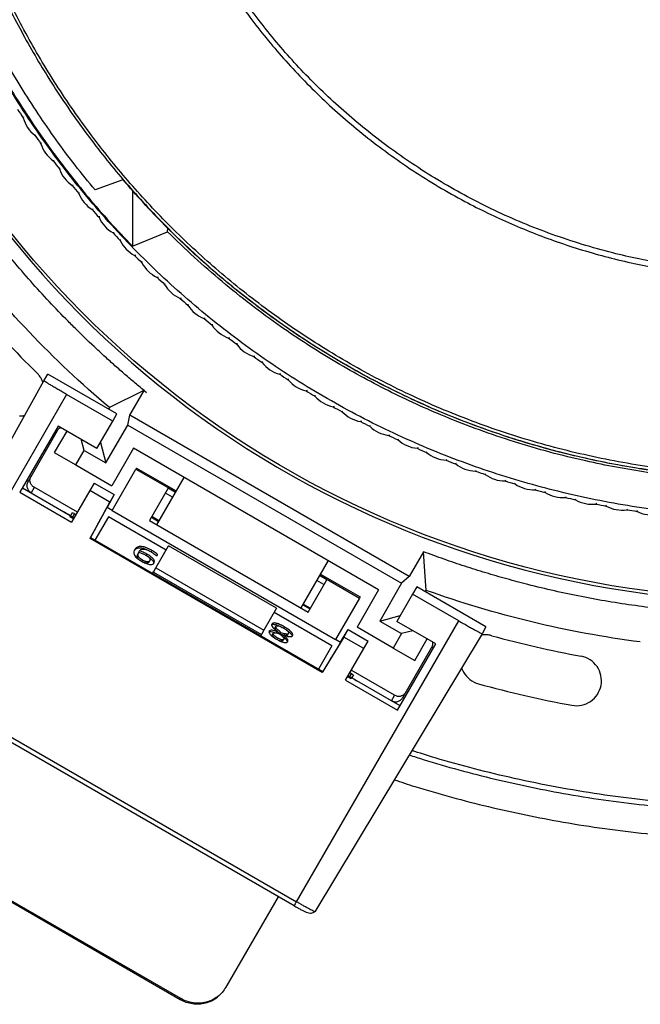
# Model space of a CAD drawing. Header units: millimetres. Extents: x 226 to 954, y 75 to 822.
# Tile 94 of 127: x 549 to 586, y 634 to 693. Entities that reach past the tile are written whole.
import ezdxf

# ---------------------------------------------------------------- set-up
doc = ezdxf.new("R2010")
doc.units = ezdxf.units.MM

msp = doc.modelspace()

# ---------------------------------------------------------------- linework, layer by layer
at = {"color": 179, "linetype": 'Continuous', "lineweight": 25}
for p, q in [((548.927, 687.077), (548.911, 687.016)), ((549.676, 685.966), (549.614, 685.974)), ((549.985, 685.525), (549.971, 685.463)), ((550.772, 684.441), (550.71, 684.447)), ((551.097, 684.011), (551.085, 683.949)), ((551.921, 682.956), (551.858, 682.959)), ((554.905, 683.298), (553.229, 682.685)), ((552.26, 682.537), (552.25, 682.475)), ((555.472, 682.657), (555.472, 679.305)), ((553.121, 681.511), (553.058, 681.512)), ((553.475, 681.104), (553.467, 681.042)), ((554.371, 680.109), (554.308, 680.108)), ((555.472, 679.305), (557.588, 680.173)), ((557.588, 680.173), (557.593, 680.392)), ((554.738, 679.715), (554.733, 679.652)), ((555.669, 678.751), (555.606, 678.748)), ((556.05, 678.371), (556.046, 678.307)), ((557.013, 677.44), (556.95, 677.435)), ((557.407, 677.073), (557.406, 677.01)), ((558.403, 676.176), (558.34, 676.169)), ((558.809, 675.823), (558.81, 675.76)), ((559.835, 674.962), (559.773, 674.952)), ((560.254, 674.623), (560.257, 674.56)), ((561.309, 673.798), (561.247, 673.786)), ((561.74, 673.474), (561.745, 673.411)), ((562.823, 672.687), (562.762, 672.673)), ((563.264, 672.378), (563.272, 672.315)), ((540.692, 654.158), (550.148, 671.218)), ((550.148, 671.218), (550.383, 671.625)), ((554.54, 669.225), (550.383, 671.625)), ((564.375, 671.629), (564.314, 671.613)), ((564.827, 671.336), (564.837, 671.273)), ((556.168, 670.635), (554.086, 669.606)), ((555.31, 669.145), (556.169, 670.634)), ((556.169, 670.634), (556.168, 670.635)), ((556.169, 670.634), (556.322, 670.511)), ((565.963, 670.626), (565.902, 670.607)), ((551.52, 670.394), (541.772, 653.509)), ((554.291, 668.794), (551.52, 670.394)), ((566.424, 670.348), (566.436, 670.286)), ((554.086, 669.606), (554.035, 669.517)), ((567.584, 669.679), (567.525, 669.658)), ((568.055, 669.417), (568.07, 669.356)), ((553.342, 667.149), (554.291, 668.794)), ((554.291, 668.794), (554.54, 669.225)), ((555.187, 668.545), (555.31, 669.145)), ((572.1, 659.452), (555.31, 669.145)), ((569.238, 668.789), (569.179, 668.766)), ((551.003, 668.499), (548.704, 664.517)), ((550.949, 668.205), (549.199, 665.174)), ((551.523, 668.199), (550.78, 666.911)), ((553.342, 667.149), (551.003, 668.499)), ((553.878, 666.277), (555.187, 668.545)), ((555.187, 668.545), (571.641, 659.045)), ((569.718, 668.544), (569.734, 668.483)), ((552.564, 667.035), (552.386, 667.7)), ((570.922, 667.957), (570.864, 667.932)), ((571.41, 667.729), (571.429, 667.669)), ((552.064, 666.169), (552.564, 667.035)), ((552.564, 667.035), (553.878, 666.277)), ((553.548, 667.507), (553.878, 666.277)), ((555.544, 667.163), (554.244, 664.911)), ((570.266, 658.663), (555.544, 667.163)), ((572.634, 667.184), (572.577, 667.158)), ((573.13, 666.974), (573.15, 666.914)), ((550.78, 666.911), (552.064, 666.169)), ((574.372, 666.472), (574.315, 666.443)), ((552.064, 666.169), (554.244, 664.911)), ((554.25, 663.422), (555.686, 665.91)), ((555.724, 665.975), (555.686, 665.91)), ((555.686, 665.91), (558.068, 664.535)), ((555.724, 665.975), (558.105, 664.6)), ((574.874, 666.279), (574.897, 666.22)), ((576.133, 665.821), (576.078, 665.79)), ((556.93, 662.565), (558.575, 665.413)), ((576.642, 665.646), (576.667, 665.588)), ((577.916, 665.232), (577.862, 665.199)), ((548.86, 664.787), (551.978, 662.987)), ((549.567, 664.812), (549.382, 664.491)), ((549.572, 664.819), (549.567, 664.812)), ((552.17, 663.319), (549.572, 664.819)), ((552.922, 664.621), (551.822, 662.717)), ((553.182, 665.073), (552.922, 664.621)), ((554.119, 663.93), (552.922, 664.621)), ((553.182, 665.073), (554.379, 664.382)), ((557.621, 664.76), (556.497, 662.815)), ((578.432, 665.074), (578.458, 665.017)), ((579.719, 664.705), (579.666, 664.671)), ((548.704, 664.517), (551.822, 662.717)), ((554.379, 664.382), (553.952, 663.595)), ((554.379, 664.382), (554.119, 663.93)), ((580.239, 664.566), (580.268, 664.509)), ((581.539, 664.242), (581.487, 664.205)), ((582.064, 664.12), (582.094, 664.065)), ((552.926, 661.733), (554.119, 663.93)), ((553.961, 663.626), (553.946, 663.598)), ((554.25, 663.422), (553.946, 663.598)), ((553.97, 663.642), (553.969, 663.64)), ((554.25, 663.422), (567.673, 655.672)), ((583.374, 663.842), (583.324, 663.804)), ((583.903, 663.739), (583.935, 663.685)), ((585.222, 663.507), (585.173, 663.467)), ((585.754, 663.422), (585.788, 663.369)), ((551.749, 663.09), (551.722, 663.044)), ((551.938, 662.919), (551.722, 663.044)), ((551.749, 663.09), (551.965, 662.965)), ((551.761, 663.111), (551.768, 663.124)), ((551.768, 663.124), (551.867, 663.294)), ((551.997, 663.226), (552.087, 663.176)), ((554.029, 663.039), (553.221, 661.64)), ((557.493, 661.039), (554.029, 663.039)), ((556.497, 662.815), (566.023, 657.315)), ((556.611, 663.011), (557.044, 662.761)), ((552.963, 661.789), (553.337, 662.478)), ((552.926, 661.733), (552.959, 661.791)), ((566.873, 653.681), (552.926, 661.733)), ((552.959, 661.791), (566.906, 653.739)), ((556.88, 659.977), (557.64, 661.294)), ((564.135, 657.544), (557.64, 661.294)), ((555.811, 660.836), (555.857, 660.916)), ((555.852, 660.917), (555.898, 660.997)), ((556.03, 660.362), (556.076, 660.441)), ((556.301, 660.718), (556.347, 660.797)), ((556.591, 660.945), (556.614, 660.984)), ((556.614, 660.984), (556.637, 661.024)), ((572.959, 660.94), (572.1, 659.452)), ((573.111, 658.622), (572.96, 660.942)), ((556.469, 660.32), (556.515, 660.4)), ((556.73, 659.718), (556.88, 659.977)), ((556.88, 659.977), (563.375, 656.227)), ((567.235, 660.413), (565.59, 657.565)), ((556.685, 659.64), (556.738, 659.732)), ((556.73, 659.718), (563.225, 655.968)), ((566.023, 657.315), (567.147, 659.26)), ((566.728, 659.535), (569.11, 658.16)), ((566.766, 659.6), (569.147, 658.225)), ((572.1, 659.452), (571.641, 659.045)), ((570.266, 658.663), (568.966, 656.411)), ((571.641, 659.045), (570.332, 656.777)), ((572.554, 658.825), (572.304, 658.394)), ((576.711, 656.425), (572.554, 658.825)), ((569.11, 658.16), (567.673, 655.672)), ((569.147, 658.225), (569.11, 658.16)), ((572.304, 658.394), (571.355, 656.749)), ((575.076, 656.794), (572.304, 658.394)), ((573.059, 658.533), (573.111, 658.622)), ((564.135, 657.544), (563.375, 656.227)), ((565.704, 657.761), (566.137, 657.511)), ((567.452, 655.289), (563.988, 657.289)), ((570.332, 656.777), (571.562, 657.107)), ((564.054, 656.383), (564.1, 656.463)), ((564.551, 656.349), (564.597, 656.428)), ((565.328, 639.909), (575.076, 656.794)), ((571.145, 655.153), (568.966, 656.411)), ((570.332, 656.777), (571.645, 656.019)), ((573.693, 655.399), (571.355, 656.749)), ((576.711, 656.425), (576.475, 656.018)), ((563.233, 655.982), (563.18, 655.89)), ((563.375, 656.227), (563.225, 655.968)), ((563.891, 655.96), (563.937, 656.039)), ((564.155, 656.155), (564.109, 656.075)), ((564.145, 655.674), (564.191, 655.754)), ((564.353, 655.998), (564.399, 656.077)), ((564.517, 655.853), (564.563, 655.933)), ((564.8, 655.95), (564.846, 656.029)), ((576.475, 656.018), (566.429, 639.299)), ((568.179, 655.812), (566.873, 653.681)), ((567.972, 655.5), (568.44, 656.264)), ((568.179, 655.812), (568.44, 656.264)), ((569.376, 655.121), (568.179, 655.812)), ((568.44, 656.264), (569.637, 655.573)), ((571.645, 656.019), (571.145, 655.153)), ((572.31, 656.197), (571.645, 656.019)), ((564.518, 655.598), (564.564, 655.677)), ((567.452, 655.289), (566.644, 653.89)), ((567.978, 655.497), (567.673, 655.672)), ((567.673, 655.672), (567.673, 655.671)), ((567.977, 655.497), (567.994, 655.524)), ((568.003, 655.538), (568.004, 655.539)), ((568.276, 653.217), (569.376, 655.121)), ((569.376, 655.121), (569.637, 655.573)), ((571.145, 655.153), (572.43, 654.411)), ((571.394, 651.417), (573.693, 655.399)), ((571.716, 652.174), (573.466, 655.205)), ((572.43, 654.411), (573.174, 655.699)), ((567.312, 654.409), (566.903, 653.741)), ((541.772, 653.509), (565.328, 639.909)), ((566.906, 653.739), (566.873, 653.681)), ((568.609, 653.294), (568.393, 653.419)), ((568.42, 653.465), (568.636, 653.34)), ((571.55, 651.687), (568.433, 653.487)), ((568.542, 653.676), (568.63, 653.623)), ((568.636, 653.34), (568.609, 653.294)), ((571.222, 652.319), (568.624, 653.819)), ((568.648, 653.361), (568.656, 653.374)), ((568.754, 653.544), (568.656, 653.374)), ((565.183, 639.659), (541.627, 653.259)), ((568.276, 653.217), (571.394, 651.417)), ((571.033, 651.991), (571.218, 652.312)), ((571.218, 652.312), (571.222, 652.319)), ((558.348, 634.02), (540.162, 644.52)), ((558.384, 634.083), (540.198, 644.583)), ((564.23, 640.209), (561.087, 634.764)), ((565.188, 639.667), (565.183, 639.659)), ((561.087, 634.764), (561.05, 634.701)), ((558.348, 634.02), (558.384, 634.083))]:
    msp.add_line(p, q, dxfattribs=at)
at = {"color": 8, "linetype": 'Continuous', "lineweight": 25}
for p, q in [((550.862, 668.255), (550.949, 668.205)), ((549.199, 665.174), (549.113, 665.224)), ((552.17, 663.319), (549.572, 664.819)), ((558.054, 664.51), (557.621, 664.76)), ((557.885, 664.218), (557.451, 664.468)), ((554.25, 663.422), (553.946, 663.598)), ((551.888, 663.039), (551.997, 663.226)), ((557.066, 662.801), (556.633, 663.051)), ((567.147, 659.26), (566.714, 659.51)), ((566.978, 658.968), (566.545, 659.218)), ((566.16, 657.551), (565.727, 657.801)), ((567.978, 655.496), (567.673, 655.672)), ((573.552, 655.155), (573.466, 655.205)), ((568.63, 653.623), (568.522, 653.436)), ((571.222, 652.319), (568.624, 653.819)), ((571.802, 652.124), (571.716, 652.174))]:
    msp.add_line(p, q, dxfattribs=at)
at = {"color": 179, "linetype": 'Continuous', "lineweight": 25}
for points, knots in [([(556.17, 670.635), (555.965, 670.805), (555.555, 671.144), (554.949, 671.664), (554.35, 672.19), (553.757, 672.725), (552.977, 673.448), (552.212, 674.187), (550.875, 675.53), (549.201, 677.333), (547.098, 679.865), (545.138, 682.509), (543.327, 685.258), (541.671, 688.103), (539.677, 692.011), (537.594, 697.094), (535.784, 703.43), (534.684, 709.929), (534.309, 716.508), (534.662, 723.089), (535.74, 729.591), (537.53, 735.934), (539.596, 741.024), (541.577, 744.938), (543.224, 747.788), (545.025, 750.543), (546.977, 753.193), (549.071, 755.732), (550.857, 757.668), (552.251, 759.066), (553.201, 759.977), (554.17, 760.866), (555.158, 761.736), (555.833, 762.297), (556.17, 762.578)], [0, 0, 0, 0, 0.0076, 0.015197, 0.022791, 0.030383, 0.037976, 0.053168, 0.06077, 0.092083, 0.123397, 0.154711, 0.186025, 0.217339, 0.248653, 0.311256, 0.37386, 0.436464, 0.499068, 0.561671, 0.624275, 0.686879, 0.749482, 0.780796, 0.81211, 0.843424, 0.874738, 0.906052, 0.937366, 0.949899, 0.962422, 0.974943, 0.987467, 1, 1, 1, 1]), ([(552.027, 757.703), (543.932, 749.454), (538.453, 738.997), (534.104, 716.296), (535.33, 704.554), (544.276, 683.241), (551.797, 674.142), (571.047, 661.346), (582.348, 657.932), (593.905, 657.932)], [0, 0, 0, 0, 0.25, 0.25, 0.5, 0.5, 0.75, 0.75, 1, 1, 1, 1]), ([(593.905, 658.107), (582.395, 658.107), (571.139, 661.503), (551.96, 674.235), (544.461, 683.289), (535.524, 704.505), (534.285, 716.196), (538.573, 738.813), (544.007, 749.239), (552.048, 757.475)], [0, 0, 0, 0, 0.25, 0.25, 0.5, 0.5, 0.75, 0.75, 1, 1, 1, 1]), ([(542.631, 716.607), (542.635, 716.121), (542.643, 715.137), (542.71, 713.64), (542.821, 712.104), (542.984, 710.529), (543.201, 708.925), (543.475, 707.294), (543.808, 705.639), (544.207, 703.951), (544.652, 702.322), (545.134, 700.757), (545.646, 699.258), (546.218, 697.743), (546.851, 696.215), (547.548, 694.675), (548.297, 693.158), (549.096, 691.665), (549.943, 690.2), (550.856, 688.736), (551.835, 687.277), (552.865, 685.854), (553.941, 684.468), (555.062, 683.122), (556.247, 681.794), (557.496, 680.489), (558.811, 679.21), (560.19, 677.962), (561.633, 676.748), (563.14, 675.573), (564.709, 674.442), (566.34, 673.358), (568.029, 672.326), (569.776, 671.35), (571.577, 670.435), (573.429, 669.584), (575.33, 668.801), (577.275, 668.09), (579.261, 667.454), (581.284, 666.896), (583.337, 666.419), (585.418, 666.025), (587.521, 665.717), (589.639, 665.496), (591.769, 665.363), (593.905, 665.318), (596.04, 665.363), (598.17, 665.496), (600.289, 665.717), (602.392, 666.025), (604.472, 666.419), (606.526, 666.896), (608.548, 667.454), (610.534, 668.09), (612.48, 668.801), (614.38, 669.584), (616.233, 670.435), (618.034, 671.35), (619.781, 672.326), (621.47, 673.358), (623.1, 674.442), (624.67, 675.573), (626.177, 676.748), (627.62, 677.962), (628.999, 679.21), (630.313, 680.489), (631.563, 681.794), (632.748, 683.122), (633.869, 684.468), (634.967, 685.882), (636.036, 687.364), (637.068, 688.911), (638.026, 690.464), (638.91, 692.019), (639.723, 693.57), (640.511, 695.205), (641.262, 696.921), (641.968, 698.713), (642.59, 700.485), (643.136, 702.242), (643.61, 703.981), (644.015, 705.699), (644.352, 707.383), (644.625, 709.032), (644.838, 710.633), (644.996, 712.188), (645.102, 713.695), (645.167, 715.164), (645.175, 716.13), (645.178, 716.607)], [0, 0, 0, 0, 0.009039, 0.018334, 0.027893, 0.037722, 0.047828, 0.05803, 0.068512, 0.079278, 0.090336, 0.09995, 0.109779, 0.119827, 0.130096, 0.140586, 0.1513, 0.161607, 0.172115, 0.182823, 0.19373, 0.204835, 0.215534, 0.226408, 0.237454, 0.248671, 0.260055, 0.271602, 0.283309, 0.29517, 0.30718, 0.319334, 0.331624, 0.344044, 0.356587, 0.369244, 0.382006, 0.394865, 0.407811, 0.420835, 0.433925, 0.447072, 0.460264, 0.47349, 0.48674, 0.500001, 0.513261, 0.526511, 0.539737, 0.552929, 0.566076, 0.579166, 0.59219, 0.605136, 0.617995, 0.630757, 0.643414, 0.655957, 0.668377, 0.680667, 0.692821, 0.704831, 0.716692, 0.728399, 0.739946, 0.75133, 0.762547, 0.773594, 0.784467, 0.795166, 0.806938, 0.818487, 0.829811, 0.84091, 0.851785, 0.862435, 0.8747, 0.886658, 0.898311, 0.909664, 0.92092, 0.931875, 0.942533, 0.952903, 0.962989, 0.972626, 0.982002, 0.991125, 1, 1, 1, 1]), ([(645, 716.607), (644.996, 716.123), (644.988, 715.142), (644.921, 713.651), (644.811, 712.12), (644.648, 710.55), (644.432, 708.952), (644.159, 707.327), (643.827, 705.677), (643.429, 703.995), (642.986, 702.372), (642.506, 700.812), (641.995, 699.318), (641.426, 697.809), (640.795, 696.286), (640.101, 694.752), (639.354, 693.239), (638.558, 691.752), (637.714, 690.292), (636.804, 688.833), (635.828, 687.379), (634.802, 685.961), (633.729, 684.58), (632.613, 683.238), (631.432, 681.915), (630.187, 680.614), (628.877, 679.34), (627.503, 678.096), (626.064, 676.887), (624.563, 675.716), (622.999, 674.589), (621.374, 673.509), (619.691, 672.48), (617.95, 671.508), (616.155, 670.596), (614.309, 669.747), (612.415, 668.967), (610.476, 668.258), (608.497, 667.625), (606.482, 667.069), (604.435, 666.594), (602.362, 666.201), (600.267, 665.894), (598.155, 665.674), (596.033, 665.541), (593.905, 665.497), (591.777, 665.541), (589.654, 665.674), (587.543, 665.894), (585.448, 666.201), (583.374, 666.594), (581.327, 667.069), (579.312, 667.625), (577.333, 668.258), (575.395, 668.967), (573.501, 669.747), (571.654, 670.596), (569.86, 671.508), (568.119, 672.48), (566.435, 673.509), (564.811, 674.589), (563.247, 675.716), (561.745, 676.887), (560.307, 678.096), (558.933, 679.34), (557.623, 680.614), (556.378, 681.915), (555.197, 683.238), (554.08, 684.58), (552.986, 685.989), (551.92, 687.465), (550.891, 689.008), (549.937, 690.555), (549.056, 692.104), (548.246, 693.651), (547.461, 695.28), (546.712, 696.989), (546.009, 698.776), (545.389, 700.541), (544.845, 702.292), (544.372, 704.025), (543.969, 705.737), (543.634, 707.415), (543.361, 709.058), (543.149, 710.654), (542.992, 712.203), (542.885, 713.705), (542.821, 715.169), (542.813, 716.132), (542.81, 716.607)], [0, 0, 0, 0, 0.009039, 0.018334, 0.027893, 0.037722, 0.047828, 0.05803, 0.068512, 0.079278, 0.090336, 0.09995, 0.109779, 0.119827, 0.130096, 0.140586, 0.1513, 0.161607, 0.172115, 0.182823, 0.19373, 0.204835, 0.215534, 0.226408, 0.237454, 0.248671, 0.260055, 0.271602, 0.283309, 0.29517, 0.30718, 0.319334, 0.331624, 0.344044, 0.356587, 0.369244, 0.382006, 0.394865, 0.407811, 0.420835, 0.433925, 0.447072, 0.460264, 0.47349, 0.48674, 0.500001, 0.513261, 0.526511, 0.539737, 0.552929, 0.566076, 0.579166, 0.59219, 0.605136, 0.617995, 0.630757, 0.643414, 0.655957, 0.668377, 0.680667, 0.692821, 0.704831, 0.716692, 0.728399, 0.739946, 0.75133, 0.762547, 0.773594, 0.784467, 0.795166, 0.806938, 0.818487, 0.829811, 0.84091, 0.851785, 0.862435, 0.8747, 0.886658, 0.898311, 0.909664, 0.92092, 0.931875, 0.942533, 0.952903, 0.962989, 0.972626, 0.982002, 0.991125, 1, 1, 1, 1]), ([(554.683, 716.607), (554.687, 716.192), (554.695, 715.348), (554.759, 714.065), (554.866, 712.743), (555.024, 711.385), (555.236, 709.99), (555.508, 708.561), (555.843, 707.099), (556.232, 705.66), (556.671, 704.249), (557.157, 702.869), (557.71, 701.472), (558.332, 700.061), (559.023, 698.65), (559.784, 697.241), (560.618, 695.84), (561.531, 694.443), (562.494, 693.099), (563.501, 691.81), (564.548, 690.579), (565.665, 689.371), (566.854, 688.189), (568.114, 687.04), (569.445, 685.93), (570.845, 684.863), (572.314, 683.846), (573.849, 682.884), (575.357, 682.034), (576.825, 681.288), (578.242, 680.636), (579.696, 680.037), (581.184, 679.493), (582.703, 679.007), (584.25, 678.58), (585.821, 678.215), (587.413, 677.914), (589.021, 677.679), (590.642, 677.509), (592.271, 677.407), (593.905, 677.373), (595.538, 677.407), (597.168, 677.509), (598.789, 677.679), (600.397, 677.914), (601.988, 678.215), (603.559, 678.58), (605.106, 679.007), (606.626, 679.493), (608.114, 680.037), (609.568, 680.636), (610.985, 681.288), (612.453, 682.034), (613.961, 682.884), (615.496, 683.846), (616.964, 684.863), (618.365, 685.93), (619.696, 687.04), (620.956, 688.189), (622.144, 689.371), (623.262, 690.579), (624.308, 691.81), (625.322, 693.107), (626.297, 694.468), (627.224, 695.891), (628.069, 697.317), (628.835, 698.743), (629.521, 700.154), (630.131, 701.548), (630.671, 702.919), (631.147, 704.274), (631.58, 705.669), (631.967, 707.099), (632.302, 708.561), (632.573, 709.99), (632.786, 711.385), (632.944, 712.743), (633.051, 714.065), (633.115, 715.348), (633.123, 716.192), (633.127, 716.607)], [0, 0, 0, 0, 0.010105, 0.02053, 0.031285, 0.04238, 0.053823, 0.065625, 0.077793, 0.090336, 0.101898, 0.113772, 0.125962, 0.13847, 0.1513, 0.164215, 0.177443, 0.190983, 0.204834, 0.217694, 0.230804, 0.244163, 0.257764, 0.271601, 0.285667, 0.299955, 0.314454, 0.329153, 0.344042, 0.356584, 0.369241, 0.382004, 0.394863, 0.40781, 0.420833, 0.433924, 0.447071, 0.460263, 0.47349, 0.486739, 0.5, 0.513261, 0.52651, 0.539737, 0.552929, 0.566076, 0.579167, 0.59219, 0.605137, 0.617996, 0.630759, 0.643416, 0.655958, 0.670847, 0.685546, 0.700045, 0.714333, 0.728399, 0.742236, 0.755837, 0.769196, 0.782306, 0.795166, 0.809265, 0.823043, 0.836497, 0.849627, 0.862434, 0.874699, 0.886657, 0.898311, 0.909664, 0.922207, 0.934375, 0.946177, 0.95762, 0.968715, 0.97947, 0.989895, 1, 1, 1, 1]), ([(632.805, 716.607), (632.802, 716.195), (632.794, 715.359), (632.73, 714.086), (632.624, 712.775), (632.467, 711.428), (632.257, 710.044), (631.987, 708.627), (631.655, 707.177), (631.269, 705.75), (630.833, 704.351), (630.351, 702.982), (629.803, 701.596), (629.186, 700.197), (628.501, 698.797), (627.746, 697.4), (626.919, 696.01), (626.014, 694.625), (625.059, 693.292), (624.059, 692.014), (623.021, 690.793), (621.913, 689.594), (620.734, 688.422), (619.484, 687.282), (618.164, 686.181), (616.775, 685.123), (615.319, 684.114), (613.796, 683.16), (612.211, 682.267), (610.567, 681.439), (608.867, 680.682), (607.116, 680.002), (605.318, 679.402), (603.583, 678.916), (601.922, 678.53), (600.344, 678.231), (598.748, 677.998), (597.141, 677.83), (595.525, 677.729), (593.905, 677.695), (592.285, 677.729), (590.669, 677.83), (589.061, 677.998), (587.466, 678.231), (585.888, 678.53), (584.226, 678.916), (582.491, 679.402), (580.694, 680.002), (578.943, 680.682), (577.243, 681.439), (575.598, 682.267), (574.013, 683.16), (572.491, 684.114), (571.034, 685.123), (569.645, 686.181), (568.325, 687.282), (567.076, 688.422), (565.897, 689.594), (564.788, 690.793), (563.751, 692.014), (562.745, 693.3), (561.779, 694.649), (560.859, 696.06), (560.021, 697.475), (559.261, 698.889), (558.581, 700.289), (557.976, 701.671), (557.44, 703.031), (556.968, 704.375), (556.538, 705.758), (556.154, 707.177), (555.822, 708.627), (555.553, 710.044), (555.342, 711.428), (555.186, 712.775), (555.079, 714.086), (555.016, 715.359), (555.008, 716.195), (555.004, 716.607)], [0, 0, 0, 0, 0.010105, 0.02053, 0.031285, 0.04238, 0.053824, 0.065625, 0.077794, 0.090336, 0.101899, 0.113773, 0.125962, 0.138471, 0.1513, 0.164216, 0.177444, 0.190984, 0.204835, 0.217695, 0.230806, 0.244164, 0.257765, 0.271602, 0.285669, 0.299956, 0.314455, 0.329155, 0.344043, 0.359108, 0.374335, 0.389709, 0.405214, 0.420833, 0.433924, 0.447071, 0.460263, 0.473489, 0.486739, 0.5, 0.513261, 0.526511, 0.539737, 0.552929, 0.566076, 0.579167, 0.594786, 0.610291, 0.625665, 0.640892, 0.655957, 0.670845, 0.685545, 0.700044, 0.714331, 0.728398, 0.742235, 0.755836, 0.769195, 0.782305, 0.795165, 0.809265, 0.823042, 0.836496, 0.849627, 0.862433, 0.874699, 0.886657, 0.89831, 0.909664, 0.922206, 0.934375, 0.946176, 0.95762, 0.968715, 0.97947, 0.989895, 1, 1, 1, 1]), ([(652.584, 706.913), (652.54, 706.651), (652.451, 706.126), (652.305, 705.341), (652.148, 704.559), (651.981, 703.779), (651.745, 702.742), (651.488, 701.709), (650.993, 699.88), (650.269, 697.528), (649.127, 694.441), (647.817, 691.421), (646.342, 688.479), (644.707, 685.623), (642.32, 681.942), (638.959, 677.596), (634.376, 672.86), (629.298, 668.659), (623.788, 665.044), (617.912, 662.06), (611.742, 659.743), (605.355, 658.121), (599.913, 657.365), (595.533, 657.124), (592.241, 657.125), (588.955, 657.308), (585.684, 657.672), (582.438, 658.217), (579.869, 658.796), (577.961, 659.304), (576.697, 659.671), (575.442, 660.065), (574.195, 660.486), (573.372, 660.79), (572.96, 660.942)], [0, 0, 0, 0, 0.0076, 0.015197, 0.022791, 0.030383, 0.037976, 0.053168, 0.06077, 0.092083, 0.123397, 0.154711, 0.186025, 0.217339, 0.248653, 0.311256, 0.37386, 0.436464, 0.499068, 0.561671, 0.624275, 0.686879, 0.749482, 0.780796, 0.81211, 0.843424, 0.874738, 0.906052, 0.937366, 0.949899, 0.962422, 0.974943, 0.987467, 1, 1, 1, 1]), ([(646.539, 706.514), (646.517, 706.385), (646.365, 705.516), (645.994, 703.926), (645.426, 701.761), (644.763, 699.637), (644.021, 697.554), (643.192, 695.504), (642.275, 693.477), (641.267, 691.478), (640.171, 689.512), (638.992, 687.593), (637.734, 685.725), (636.407, 683.923), (635.014, 682.188), (633.56, 680.522), (632.038, 678.917), (630.442, 677.368), (628.772, 675.877), (627.031, 674.449), (625.232, 673.095), (623.377, 671.818), (621.482, 670.627), (619.551, 669.523), (617.587, 668.505), (615.583, 667.569), (613.53, 666.712), (611.431, 665.936), (609.288, 665.245), (607.118, 664.644), (604.924, 664.135), (602.725, 663.721), (600.523, 663.401), (598.323, 663.174), (596.116, 663.037), (593.891, 662.991), (591.654, 663.038), (589.406, 663.18), (587.167, 663.416), (584.94, 663.746), (582.741, 664.166), (580.575, 664.675), (578.445, 665.269), (576.341, 665.95), (574.254, 666.722), (572.189, 667.585), (570.15, 668.54), (568.153, 669.58), (566.201, 670.703), (564.309, 671.899), (562.48, 673.166), (560.716, 674.499), (559.007, 675.903), (557.349, 677.386), (555.743, 678.946), (554.196, 680.581), (552.718, 682.28), (551.313, 684.04), (549.991, 685.846), (548.753, 687.695), (547.599, 689.581), (546.524, 691.514), (545.523, 693.501), (544.601, 695.541), (543.76, 697.629), (543.008, 699.752), (542.343, 701.903), (541.782, 704.069), (541.426, 705.608), (541.284, 706.424), (541.269, 706.513)], [0, 0, 0, 0, 0.002656, 0.017859, 0.033061, 0.047993, 0.062924, 0.077855, 0.092786, 0.107989, 0.123192, 0.138394, 0.153597, 0.1688, 0.183731, 0.198662, 0.213593, 0.228525, 0.243727, 0.25893, 0.274133, 0.289335, 0.304538, 0.319469, 0.3344, 0.349332, 0.364263, 0.379465, 0.394668, 0.409871, 0.425073, 0.440276, 0.455207, 0.470139, 0.48507, 0.500001, 0.515204, 0.530406, 0.545609, 0.560812, 0.576014, 0.590946, 0.605877, 0.620808, 0.635739, 0.650942, 0.666145, 0.681347, 0.69655, 0.711753, 0.726684, 0.741615, 0.756546, 0.771478, 0.78668, 0.801883, 0.817086, 0.832288, 0.847491, 0.862422, 0.877353, 0.892285, 0.907216, 0.922419, 0.937621, 0.952824, 0.968027, 0.983229, 0.99816, 1, 1, 1, 1]), ([(542.037, 703.257), (542.209, 702.619), (542.552, 701.342), (543.157, 699.451), (543.826, 697.584), (544.565, 695.742), (545.371, 693.929), (546.244, 692.148), (547.183, 690.4), (548.185, 688.687), (549.25, 687.013), (550.377, 685.38), (551.563, 683.789), (552.808, 682.245), (554.106, 680.743), (555.017, 679.785), (555.472, 679.305)], [0, 0, 0, 0, 0.071429, 0.142857, 0.214286, 0.285714, 0.357143, 0.428571, 0.5, 0.571429, 0.642857, 0.714286, 0.785714, 0.857143, 0.928571, 1, 1, 1, 1]), ([(553.229, 682.685), (552.827, 683.177), (552.024, 684.161), (550.888, 685.69), (549.803, 687.257), (548.776, 688.862), (547.808, 690.502), (546.899, 692.177), (546.051, 693.883), (545.265, 695.618), (544.541, 697.381), (543.883, 699.169), (543.284, 700.978), (542.941, 702.201), (542.769, 702.812)], [0, 0, 0, 0, 0.083333, 0.166667, 0.25, 0.333333, 0.416667, 0.5, 0.583333, 0.666667, 0.75, 0.833333, 0.916667, 1, 1, 1, 1]), ([(632.905, 683.298), (632.5, 682.834), (631.691, 681.906), (630.415, 680.572), (629.095, 679.28), (627.729, 678.038), (626.319, 676.846), (624.867, 675.705), (623.375, 674.617), (621.845, 673.584), (620.278, 672.606), (618.677, 671.685), (617.045, 670.823), (615.382, 670.02), (613.691, 669.277), (611.975, 668.595), (610.235, 667.976), (608.475, 667.42), (606.695, 666.927), (604.899, 666.499), (603.088, 666.136), (601.266, 665.838), (599.434, 665.606), (597.595, 665.44), (595.751, 665.341), (593.905, 665.307), (592.059, 665.341), (590.215, 665.44), (588.376, 665.606), (586.544, 665.838), (584.721, 666.136), (582.911, 666.499), (581.115, 666.927), (579.335, 667.42), (577.574, 667.976), (575.835, 668.595), (574.118, 669.277), (572.428, 670.02), (570.765, 670.823), (569.132, 671.685), (567.532, 672.606), (565.965, 673.584), (564.435, 674.617), (562.943, 675.705), (561.491, 676.846), (560.081, 678.038), (558.714, 679.28), (557.395, 680.572), (556.118, 681.906), (555.309, 682.834), (554.905, 683.298)], [0, 0, 0, 0, 0.020833, 0.041667, 0.0625, 0.083333, 0.104167, 0.125, 0.145833, 0.166667, 0.1875, 0.208333, 0.229167, 0.25, 0.270833, 0.291667, 0.3125, 0.333333, 0.354167, 0.375, 0.395833, 0.416667, 0.4375, 0.458333, 0.479167, 0.5, 0.520833, 0.541667, 0.5625, 0.583333, 0.604167, 0.625, 0.645833, 0.666667, 0.6875, 0.708333, 0.729167, 0.75, 0.770833, 0.791667, 0.8125, 0.833333, 0.854167, 0.875, 0.895833, 0.916667, 0.9375, 0.958333, 0.979167, 1, 1, 1, 1]), ([(630.222, 680.173), (629.773, 679.735), (628.875, 678.859), (627.469, 677.608), (626.021, 676.406), (624.529, 675.259), (622.997, 674.166), (621.332, 673.069), (619.528, 671.981), (617.581, 670.919), (615.59, 669.941), (613.662, 669.094), (611.805, 668.367), (610.029, 667.744), (608.232, 667.187), (606.415, 666.697), (604.581, 666.272), (602.623, 665.894), (600.541, 665.578), (598.336, 665.339), (596.122, 665.196), (594.017, 665.151), (592.023, 665.187), (590.144, 665.29), (588.27, 665.462), (586.403, 665.702), (584.547, 666.011), (582.593, 666.409), (580.548, 666.912), (578.419, 667.534), (576.318, 668.247), (574.355, 669.009), (572.526, 669.804), (570.829, 670.617), (569.163, 671.492), (567.53, 672.427), (565.932, 673.421), (564.278, 674.535), (562.58, 675.781), (560.851, 677.17), (559.178, 678.627), (558.118, 679.658), (557.588, 680.173)], [0, 0, 0, 0, 0.023334, 0.046667, 0.070001, 0.093334, 0.116668, 0.140001, 0.167501, 0.195001, 0.2225, 0.25, 0.273334, 0.296667, 0.320001, 0.343334, 0.366668, 0.390001, 0.417501, 0.445001, 0.4725, 0.5, 0.523334, 0.546667, 0.570001, 0.593334, 0.616668, 0.640001, 0.667501, 0.695001, 0.7225, 0.75, 0.773334, 0.796667, 0.820001, 0.843334, 0.866668, 0.890001, 0.917501, 0.945001, 0.9725, 1, 1, 1, 1]), ([(550.099, 671.13), (550.073, 671.194), (550.017, 671.326), (549.899, 671.509), (549.798, 671.618), (549.748, 671.672)], [0, 0, 0, 0, 0.319428, 0.659715, 1, 1, 1, 1]), ([(551.52, 670.394), (551.429, 670.446), (551.248, 670.551), (550.987, 670.703), (550.747, 670.845), (550.538, 670.97), (550.366, 671.074), (550.241, 671.152), (550.161, 671.204), (550.152, 671.213), (550.148, 671.218)], [0, 0, 0, 0, 0.125, 0.250001, 0.375001, 0.5, 0.625002, 0.75, 0.875, 1, 1, 1, 1]), ([(548.696, 669.102), (548.77, 669.103), (548.871, 669.105), (548.968, 669.129), (548.994, 669.136)], [0, 0, 0, 0, 0.73753, 1, 1, 1, 1]), ([(551.175, 668.4), (551.141, 668.385), (551.046, 668.346), (550.987, 668.26), (550.949, 668.205)], [0, 0, 0, 0, 0.358589, 1, 1, 1, 1]), ([(549.199, 665.174), (549.173, 665.114), (549.12, 664.993), (549.138, 664.792), (549.223, 664.609), (549.329, 664.53), (549.382, 664.491)], [0, 0, 0, 0, 0.249998, 0.499997, 0.75, 1, 1, 1, 1]), ([(549.567, 664.812), (549.514, 664.851), (549.408, 664.929), (549.323, 665.112), (549.305, 665.313), (549.358, 665.434), (549.384, 665.495)], [0, 0, 0, 0, 0.25, 0.500003, 0.750001, 1, 1, 1, 1]), ([(553.337, 662.478), (553.379, 662.556), (553.464, 662.711), (553.583, 662.931), (553.692, 663.132), (553.787, 663.306), (553.865, 663.45), (553.923, 663.556), (553.961, 663.625), (553.967, 663.636), (553.97, 663.642)], [0, 0, 0, 0, 0.125022, 0.250038, 0.375049, 0.500051, 0.625047, 0.750036, 0.875018, 1, 1, 1, 1]), ([(551.331, 663.366), (551.388, 663.333), (551.501, 663.268), (551.645, 663.187), (551.747, 663.132), (551.761, 663.126), (551.768, 663.124)], [0, 0, 0, 0, 0.250001, 0.500001, 0.750001, 1, 1, 1, 1]), ([(551.867, 663.294), (551.873, 663.292), (551.886, 663.287), (551.96, 663.247), (551.997, 663.226)], [0, 0, 0, 0, 0.500001, 1, 1, 1, 1]), ([(555.614, 661.07), (555.594, 661.029), (555.563, 660.966), (555.557, 660.864), (555.576, 660.777), (555.629, 660.678), (555.726, 660.571), (555.859, 660.467), (555.958, 660.407), (556.008, 660.377)], [0, 0, 0, 0, 0.250298, 0.375497, 0.500539, 0.625423, 0.750136, 0.874961, 1, 1, 1, 1]), ([(555.601, 661.036), (555.607, 661.044), (555.628, 661.075), (555.683, 661.119), (555.771, 661.163), (555.889, 661.184), (556.038, 661.174), (556.216, 661.125), (556.357, 661.069), (556.433, 661.028), (556.447, 661.021)], [0, 0, 0, 0, 0.0516588, 0.2041639, 0.3566029, 0.5089343, 0.6610295, 0.8130701, 0.9652342, 1, 1, 1, 1]), ([(556.637, 661.024), (556.575, 661.058), (556.451, 661.127), (556.262, 661.205), (556.084, 661.253), (555.934, 661.263), (555.817, 661.242), (555.728, 661.199), (555.66, 661.141), (555.629, 661.094), (555.614, 661.07)], [0, 0, 0, 0, 0.125036, 0.249923, 0.374706, 0.499535, 0.624557, 0.749668, 0.874834, 1, 1, 1, 1]), ([(555.898, 660.997), (555.922, 661.025), (555.958, 661.067), (556.042, 661.099), (556.121, 661.109), (556.219, 661.1), (556.334, 661.07), (556.456, 661.02), (556.535, 660.976), (556.575, 660.954)], [0, 0, 0, 0, 0.249916, 0.375003, 0.500071, 0.625033, 0.749988, 0.874923, 1, 1, 1, 1]), ([(555.976, 660.397), (555.959, 660.407), (555.909, 660.439), (555.839, 660.502), (555.787, 660.575), (555.759, 660.66), (555.767, 660.749), (555.796, 660.807), (555.811, 660.836)], [0, 0, 0, 0, 0.062519, 0.196058, 0.329692, 0.463659, 0.731624, 1, 1, 1, 1]), ([(556.076, 660.441), (556.041, 660.463), (555.971, 660.505), (555.884, 660.581), (555.833, 660.654), (555.804, 660.74), (555.813, 660.828), (555.842, 660.886), (555.857, 660.916)], [0, 0, 0, 0, 0.12495, 0.249596, 0.374331, 0.499375, 0.749496, 1, 1, 1, 1]), ([(555.857, 660.916), (555.923, 660.895), (556.056, 660.855), (556.194, 660.781), (556.263, 660.744)], [0, 0, 0, 0, 0.4997706, 1, 1, 1, 1]), ([(556.347, 660.797), (556.272, 660.839), (556.121, 660.921), (555.972, 660.971), (555.898, 660.997)], [0, 0, 0, 0, 0.499805, 1, 1, 1, 1]), ([(556.515, 660.4), (556.5, 660.382), (556.47, 660.346), (556.388, 660.333), (556.301, 660.345), (556.228, 660.367), (556.151, 660.4), (556.101, 660.428), (556.076, 660.441)], [0, 0, 0, 0, 0.250103, 0.49942, 0.624534, 0.749687, 0.874792, 1, 1, 1, 1]), ([(556.263, 660.744), (556.311, 660.715), (556.383, 660.671), (556.461, 660.603), (556.505, 660.552), (556.528, 660.506), (556.537, 660.451), (556.524, 660.42), (556.515, 660.4)], [0, 0, 0, 0, 0.2495642, 0.3745311, 0.4994662, 0.6245339, 0.7496868, 1, 1, 1, 1]), ([(556.314, 660.71), (556.346, 660.691), (556.415, 660.65), (556.516, 660.581), (556.608, 660.505), (556.683, 660.426), (556.729, 660.352), (556.751, 660.279), (556.737, 660.241), (556.729, 660.22)], [0, 0, 0, 0, 0.123443, 0.262415, 0.401308, 0.540061, 0.678807, 0.817605, 1, 1, 1, 1]), ([(556.767, 660.264), (556.78, 660.296), (556.8, 660.344), (556.775, 660.431), (556.729, 660.506), (556.654, 660.584), (556.562, 660.661), (556.457, 660.732), (556.384, 660.776), (556.347, 660.797)], [0, 0, 0, 0, 0.249774, 0.374747, 0.499674, 0.624606, 0.749666, 0.874793, 1, 1, 1, 1]), ([(556.575, 660.954), (556.615, 660.93), (556.694, 660.883), (556.803, 660.805), (556.874, 660.751), (556.909, 660.725)], [0, 0, 0, 0, 0.333496, 0.667135, 1, 1, 1, 1]), ([(556.971, 660.74), (556.975, 660.748), (556.981, 660.76), (556.975, 660.78), (556.966, 660.793), (556.933, 660.827), (556.823, 660.908), (556.711, 660.978), (556.637, 661.024)], [0, 0, 0, 0, 0.125046, 0.18758, 0.218925, 0.250207, 0.499984, 1, 1, 1, 1]), ([(556.909, 660.725), (556.914, 660.722), (556.922, 660.718), (556.932, 660.714), (556.938, 660.713), (556.947, 660.714), (556.96, 660.722), (556.966, 660.733), (556.971, 660.74)], [0, 0, 0, 0, 0.12507, 0.187467, 0.250214, 0.31285, 0.500189, 1, 1, 1, 1]), ([(556.008, 660.377), (556.049, 660.354), (556.132, 660.307), (556.259, 660.249), (556.383, 660.205), (556.499, 660.178), (556.599, 660.172), (556.676, 660.187), (556.734, 660.218), (556.756, 660.248), (556.767, 660.264)], [0, 0, 0, 0, 0.125091, 0.250138, 0.375149, 0.500052, 0.624924, 0.749883, 0.874945, 1, 1, 1, 1]), ([(556.469, 660.32), (556.454, 660.303), (556.424, 660.267), (556.342, 660.253), (556.255, 660.266), (556.188, 660.285), (556.144, 660.305), (556.125, 660.313)], [0, 0, 0, 0, 0.296634, 0.592321, 0.740709, 0.889152, 1, 1, 1, 1]), ([(563.846, 656.595), (563.841, 656.583), (563.831, 656.558), (563.844, 656.492), (563.905, 656.395), (564.021, 656.274), (564.11, 656.194), (564.155, 656.155)], [0, 0, 0, 0, 0.1250931, 0.2501933, 0.4994052, 0.7494993, 1, 1, 1, 1]), ([(563.836, 656.553), (563.836, 656.554), (563.849, 656.568), (563.896, 656.58), (563.98, 656.583), (564.085, 656.563), (564.2, 656.523), (564.294, 656.485), (564.347, 656.456), (564.361, 656.449)], [0, 0, 0, 0, 0.007628, 0.19227, 0.376795, 0.561403, 0.746129, 0.930995, 1, 1, 1, 1]), ([(564.597, 656.428), (564.519, 656.471), (564.403, 656.536), (564.246, 656.603), (564.131, 656.642), (564.026, 656.662), (563.941, 656.66), (563.878, 656.638), (563.857, 656.609), (563.846, 656.595)], [0, 0, 0, 0, 0.249998, 0.375117, 0.500138, 0.625078, 0.749964, 0.874932, 1, 1, 1, 1]), ([(564.353, 655.998), (564.314, 656.032), (564.236, 656.101), (564.127, 656.205), (564.059, 656.292), (564.041, 656.351), (564.05, 656.372), (564.054, 656.383)], [0, 0, 0, 0, 0.250569, 0.500873, 0.749989, 0.87498, 1, 1, 1, 1]), ([(564.399, 656.077), (564.36, 656.112), (564.282, 656.18), (564.173, 656.284), (564.105, 656.371), (564.087, 656.43), (564.096, 656.452), (564.1, 656.463)], [0, 0, 0, 0, 0.250565, 0.500871, 0.749991, 0.874977, 1, 1, 1, 1]), ([(564.1, 656.463), (564.106, 656.471), (564.119, 656.487), (564.155, 656.499), (564.206, 656.499), (564.287, 656.482), (564.402, 656.436), (564.49, 656.387), (564.534, 656.363)], [0, 0, 0, 0, 0.125126, 0.250122, 0.375209, 0.500318, 0.749651, 1, 1, 1, 1]), ([(564.534, 656.363), (564.579, 656.336), (564.668, 656.283), (564.769, 656.205), (564.826, 656.141), (564.851, 656.097), (564.858, 656.058), (564.85, 656.039), (564.846, 656.029)], [0, 0, 0, 0, 0.250295, 0.499663, 0.624694, 0.749661, 0.874785, 1, 1, 1, 1]), ([(565.099, 655.895), (565.105, 655.911), (565.118, 655.941), (565.104, 656.004), (565.061, 656.075), (564.991, 656.152), (564.904, 656.226), (564.775, 656.322), (564.668, 656.386), (564.597, 656.428)], [0, 0, 0, 0, 0.125019, 0.249918, 0.374835, 0.499757, 0.624815, 0.74995, 1, 1, 1, 1]), ([(575.076, 656.794), (575.166, 656.741), (575.348, 656.637), (575.61, 656.487), (575.853, 656.35), (576.066, 656.231), (576.242, 656.135), (576.372, 656.065), (576.457, 656.022), (576.469, 656.019), (576.475, 656.018)], [0, 0, 0, 0, 0.125001, 0.250001, 0.375001, 0.5, 0.625002, 0.75, 0.875, 1, 1, 1, 1]), ([(563.689, 656.17), (563.683, 656.156), (563.672, 656.128), (563.682, 656.073), (563.717, 656.009), (563.777, 655.94), (563.854, 655.872), (563.968, 655.784), (564.065, 655.726), (564.129, 655.688)], [0, 0, 0, 0, 0.1250208, 0.2499994, 0.3748307, 0.4998142, 0.6248862, 0.7500204, 1, 1, 1, 1]), ([(563.677, 656.122), (563.687, 656.127), (563.72, 656.144), (563.814, 656.147), (563.955, 656.122), (564.058, 656.091), (564.109, 656.075)], [0, 0, 0, 0, 0.111735, 0.407324, 0.703556, 1, 1, 1, 1]), ([(564.155, 656.155), (564.104, 656.17), (564.001, 656.202), (563.86, 656.226), (563.742, 656.223), (563.707, 656.188), (563.689, 656.17)], [0, 0, 0, 0, 0.250493, 0.500802, 0.750577, 1, 1, 1, 1]), ([(564.019, 655.758), (563.99, 655.78), (563.945, 655.815), (563.904, 655.865), (563.878, 655.915), (563.886, 655.942), (563.891, 655.96)], [0, 0, 0, 0, 0.296581, 0.47287, 0.649145, 1, 1, 1, 1]), ([(564.191, 655.754), (564.153, 655.777), (564.077, 655.823), (563.994, 655.891), (563.95, 655.945), (563.924, 655.995), (563.932, 656.021), (563.937, 656.039)], [0, 0, 0, 0, 0.250535, 0.499874, 0.625214, 0.750539, 1, 1, 1, 1]), ([(563.937, 656.039), (563.951, 656.053), (563.98, 656.08), (564.083, 656.074), (564.196, 656.051), (564.277, 656.025), (564.318, 656.012)], [0, 0, 0, 0, 0.24913, 0.498862, 0.749317, 1, 1, 1, 1]), ([(564.564, 655.677), (564.551, 655.664), (564.533, 655.643), (564.476, 655.641), (564.425, 655.649), (564.368, 655.667), (564.289, 655.7), (564.23, 655.732), (564.191, 655.754)], [0, 0, 0, 0, 0.249236, 0.374444, 0.499645, 0.62477, 0.749943, 1, 1, 1, 1]), ([(564.318, 656.012), (564.351, 655.982), (564.418, 655.922), (564.508, 655.831), (564.563, 655.756), (564.575, 655.706), (564.567, 655.687), (564.564, 655.677)], [0, 0, 0, 0, 0.25041, 0.500642, 0.749782, 0.874859, 1, 1, 1, 1]), ([(564.8, 655.95), (564.793, 655.941), (564.78, 655.924), (564.725, 655.908), (564.627, 655.916), (564.493, 655.952), (564.4, 655.983), (564.353, 655.998)], [0, 0, 0, 0, 0.125118, 0.250171, 0.499498, 0.749666, 1, 1, 1, 1]), ([(564.846, 656.029), (564.839, 656.02), (564.826, 656.003), (564.771, 655.988), (564.673, 655.996), (564.538, 656.031), (564.446, 656.062), (564.399, 656.077)], [0, 0, 0, 0, 0.125117, 0.250167, 0.499499, 0.749668, 1, 1, 1, 1]), ([(564.517, 655.853), (564.556, 655.817), (564.636, 655.745), (564.727, 655.638), (564.779, 655.551), (564.771, 655.515), (564.769, 655.505)], [0, 0, 0, 0, 0.290372, 0.580346, 0.869648, 1, 1, 1, 1]), ([(564.81, 655.542), (564.817, 655.566), (564.831, 655.613), (564.774, 655.716), (564.681, 655.825), (564.602, 655.897), (564.563, 655.933)], [0, 0, 0, 0, 0.249396, 0.499097, 0.749378, 1, 1, 1, 1]), ([(564.563, 655.933), (564.62, 655.914), (564.736, 655.876), (564.901, 655.838), (565.014, 655.838), (565.074, 655.863), (565.091, 655.884), (565.099, 655.895)], [0, 0, 0, 0, 0.250459, 0.500618, 0.749859, 0.874896, 1, 1, 1, 1]), ([(564.689, 656.262), (564.713, 656.248), (564.772, 656.211), (564.858, 656.147), (564.945, 656.072), (565.016, 655.996), (565.056, 655.925), (565.071, 655.88), (565.066, 655.863), (565.066, 655.863)], [0, 0, 0, 0, 0.118673, 0.293694, 0.468599, 0.64332, 0.818032, 0.992724, 1, 1, 1, 1]), ([(577.069, 655.898), (576.997, 655.914), (576.853, 655.948), (576.634, 655.958), (576.492, 655.94), (576.423, 655.931)], [0, 0, 0, 0, 0.340288, 0.680573, 1, 1, 1, 1]), ([(564.129, 655.688), (564.164, 655.668), (564.234, 655.629), (564.341, 655.576), (564.448, 655.532), (564.552, 655.498), (564.646, 655.482), (564.724, 655.484), (564.78, 655.504), (564.8, 655.529), (564.81, 655.542)], [0, 0, 0, 0, 0.1251268, 0.2502542, 0.375352, 0.5003612, 0.625271, 0.7501058, 0.8750276, 1, 1, 1, 1]), ([(564.518, 655.598), (564.506, 655.584), (564.487, 655.564), (564.43, 655.561), (564.379, 655.569), (564.336, 655.582), (564.311, 655.593), (564.305, 655.595)], [0, 0, 0, 0, 0.377558, 0.567231, 0.756899, 0.946448, 1, 1, 1, 1]), ([(568.004, 655.539), (568, 655.534), (567.994, 655.523), (567.953, 655.456), (567.89, 655.352), (567.804, 655.213), (567.701, 655.044), (567.581, 654.849), (567.451, 654.636), (567.358, 654.485), (567.312, 654.409)], [0, 0, 0, 0, 0.124982, 0.249965, 0.374953, 0.499949, 0.624951, 0.749963, 0.87498, 1, 1, 1, 1]), ([(573.466, 655.205), (573.495, 655.265), (573.54, 655.36), (573.526, 655.462), (573.521, 655.498)], [0, 0, 0, 0, 0.641416, 1, 1, 1, 1]), ([(581.877, 651.712), (582.268, 651.639), (582.672, 651.725), (583.328, 652.176), (583.553, 652.522), (583.698, 653.304), (583.612, 653.708), (583.162, 654.364), (582.815, 654.589), (582.424, 654.661)], [0, 0, 0, 0, 0.25, 0.25, 0.5, 0.5, 0.75, 0.75, 1, 1, 1, 1]), ([(575.249, 653.977), (575.257, 653.952), (575.284, 653.856), (575.333, 653.767), (575.369, 653.702)], [0, 0, 0, 0, 0.262471, 1, 1, 1, 1]), ([(568.63, 653.623), (568.666, 653.601), (568.738, 653.558), (568.749, 653.549), (568.754, 653.544)], [0, 0, 0, 0, 0.500002, 1, 1, 1, 1]), ([(568.656, 653.374), (568.662, 653.369), (568.673, 653.359), (568.772, 653.299), (568.914, 653.215), (569.028, 653.149), (569.084, 653.116)], [0, 0, 0, 0, 0.2499987, 0.499999, 0.7499994, 1, 1, 1, 1]), ([(571.033, 651.991), (571.093, 651.965), (571.214, 651.912), (571.415, 651.93), (571.598, 652.015), (571.677, 652.121), (571.716, 652.174)], [0, 0, 0, 0, 0.2499991, 0.499999, 0.7500004, 1, 1, 1, 1]), ([(571.901, 652.495), (571.862, 652.442), (571.783, 652.336), (571.6, 652.25), (571.399, 652.233), (571.278, 652.285), (571.218, 652.312)], [0, 0, 0, 0, 0.249999, 0.499997, 0.749999, 1, 1, 1, 1]), ([(572.098, 648.732), (572.378, 648.64), (573.368, 648.314), (575.088, 647.825), (577.257, 647.264), (579.444, 646.777), (581.718, 646.343), (584.078, 645.973), (586.525, 645.675), (588.98, 645.464), (591.441, 645.331), (593.084, 645.315), (593.905, 645.307)], [0, 0, 0, 0, 0.03995, 0.141008, 0.242066, 0.343125, 0.444183, 0.555347, 0.66651, 0.777673, 0.888837, 1, 1, 1, 1]), ([(593.905, 645.607), (593.037, 645.616), (591.303, 645.634), (588.704, 645.783), (586.112, 646.019), (583.531, 646.353), (580.963, 646.78), (578.462, 647.29), (576.029, 647.881), (573.975, 648.444), (572.727, 648.846), (572.257, 648.998)], [0, 0, 0, 0, 0.11828, 0.23656, 0.35484, 0.47312, 0.5914, 0.70968, 0.821202, 0.932724, 1, 1, 1, 1]), ([(571.199, 647.237), (571.612, 647.1), (572.751, 646.724), (574.64, 646.184), (576.86, 645.611), (579.099, 645.112), (581.427, 644.667), (583.844, 644.289), (586.349, 643.984), (588.862, 643.767), (591.382, 643.632), (593.064, 643.615), (593.905, 643.607)], [0, 0, 0, 0, 0.056498, 0.155815, 0.255131, 0.354448, 0.453764, 0.563011, 0.672259, 0.781506, 0.890753, 1, 1, 1, 1]), ([(565.185, 639.662), (565.25, 639.625), (565.381, 639.55), (565.572, 639.446), (565.752, 639.354), (565.919, 639.282), (566.072, 639.235), (566.208, 639.221), (566.326, 639.24), (566.382, 639.285), (566.409, 639.306)], [0, 0, 0, 0, 0.139903, 0.279548, 0.416396, 0.548374, 0.673999, 0.792104, 0.901365, 1, 1, 1, 1]), ([(566.429, 639.299), (566.429, 639.297), (566.428, 639.295), (566.409, 639.306), (566.409, 639.306)], [0, 0, 0, 0, 0.999324, 1, 1, 1, 1]), ([(561.087, 634.764), (561.017, 634.658), (560.877, 634.445), (560.591, 634.187), (560.262, 633.987), (559.897, 633.856), (559.511, 633.798), (559.12, 633.817), (558.735, 633.906), (558.501, 634.024), (558.384, 634.083)], [0, 0, 0, 0, 0.125, 0.25, 0.375, 0.5, 0.625, 0.75, 0.875, 1, 1, 1, 1]), ([(560.591, 634.174), (560.576, 634.161), (560.47, 634.06), (560.222, 633.928), (559.861, 633.793), (559.475, 633.736), (559.084, 633.754), (558.699, 633.843), (558.465, 633.961), (558.348, 634.02)], [0, 0, 0, 0, 0.025154, 0.187628, 0.350102, 0.512577, 0.675052, 0.837526, 1, 1, 1, 1])]:
    msp.add_open_spline(points, degree=3, knots=knots, dxfattribs=at)
for points in [[(548.571, 687.538), (548.687, 687.358), (548.793, 687.194), (548.911, 687.016)], [(548.911, 687.016), (549.027, 686.602), (549.273, 686.237), (549.614, 685.974)], [(549.614, 685.974), (549.735, 685.798), (549.847, 685.638), (549.971, 685.463)], [(549.971, 685.463), (550.102, 685.054), (550.361, 684.697), (550.71, 684.447)], [(550.71, 684.447), (550.837, 684.275), (550.955, 684.119), (551.085, 683.949)], [(551.085, 683.949), (551.229, 683.544), (551.501, 683.197), (551.858, 682.959)], [(551.858, 682.959), (551.992, 682.792), (552.115, 682.64), (552.25, 682.475)], [(552.25, 682.475), (552.409, 682.075), (552.693, 681.738), (553.058, 681.512)], [(553.058, 681.512), (553.197, 681.35), (553.326, 681.202), (553.467, 681.042)], [(553.467, 681.042), (553.64, 680.648), (553.935, 680.321), (554.308, 680.108)], [(554.308, 680.108), (554.453, 679.951), (554.586, 679.808), (554.733, 679.652)], [(554.733, 679.652), (554.919, 679.265), (555.225, 678.948), (555.606, 678.748)], [(554.086, 669.606), (550.708, 672.468), (547.648, 675.686), (544.96, 679.204)], [(555.606, 678.748), (555.756, 678.596), (555.894, 678.458), (556.046, 678.307)], [(556.046, 678.307), (556.246, 677.927), (556.563, 677.621), (556.95, 677.435)], [(556.95, 677.435), (557.106, 677.288), (557.249, 677.154), (557.406, 677.01)], [(557.406, 677.01), (557.619, 676.636), (557.946, 676.341), (558.34, 676.169)], [(558.34, 676.169), (558.5, 676.028), (558.648, 675.899), (558.81, 675.76)], [(545.999, 675.691), (547.191, 674.296), (548.439, 672.958), (549.748, 671.672)], [(558.81, 675.76), (559.036, 675.394), (559.374, 675.111), (559.773, 674.952)], [(559.773, 674.952), (559.938, 674.817), (560.09, 674.694), (560.257, 674.56)], [(560.257, 674.56), (560.496, 674.202), (560.843, 673.931), (561.247, 673.786)], [(561.247, 673.786), (561.417, 673.657), (561.574, 673.539), (561.745, 673.411)], [(561.745, 673.411), (561.996, 673.062), (562.352, 672.803), (562.762, 672.673)], [(562.762, 672.673), (562.936, 672.549), (563.096, 672.437), (563.272, 672.315)], [(563.272, 672.315), (563.535, 671.975), (563.9, 671.729), (564.314, 671.613)], [(564.314, 671.613), (564.493, 671.495), (564.657, 671.389), (564.837, 671.273)], [(564.837, 671.273), (565.111, 670.942), (565.485, 670.709), (565.902, 670.607)], [(565.902, 670.607), (566.085, 670.496), (566.252, 670.395), (566.436, 670.286)], [(566.436, 670.286), (566.722, 669.965), (567.104, 669.745), (567.525, 669.658)], [(567.525, 669.658), (567.711, 669.553), (567.882, 669.458), (568.07, 669.356)], [(568.07, 669.356), (568.366, 669.045), (568.756, 668.838), (569.179, 668.766)], [(569.179, 668.766), (569.369, 668.668), (569.543, 668.579), (569.734, 668.483)], [(569.734, 668.483), (570.042, 668.183), (570.438, 667.99), (570.864, 667.932)], [(570.864, 667.932), (571.057, 667.841), (571.234, 667.758), (571.429, 667.669)], [(571.429, 667.669), (571.746, 667.38), (572.149, 667.2), (572.577, 667.158)], [(572.577, 667.158), (572.773, 667.073), (572.953, 666.997), (573.15, 666.914)], [(573.15, 666.914), (573.478, 666.636), (573.886, 666.471), (574.315, 666.443)], [(574.315, 666.443), (574.514, 666.366), (574.697, 666.296), (574.897, 666.22)], [(574.897, 666.22), (575.234, 665.954), (575.648, 665.803), (576.078, 665.79)], [(576.078, 665.79), (576.28, 665.72), (576.465, 665.656), (576.667, 665.588)], [(576.667, 665.588), (577.013, 665.333), (577.432, 665.197), (577.862, 665.199)], [(577.862, 665.199), (578.066, 665.136), (578.253, 665.078), (578.458, 665.017)], [(578.458, 665.017), (578.813, 664.775), (579.237, 664.653), (579.666, 664.671)], [(579.666, 664.671), (579.872, 664.614), (580.061, 664.563), (580.268, 664.509)], [(580.268, 664.509), (580.631, 664.28), (581.059, 664.173), (581.487, 664.205)], [(581.487, 664.205), (581.695, 664.156), (581.886, 664.112), (582.094, 664.065)], [(582.094, 664.065), (582.465, 663.848), (582.896, 663.757), (583.324, 663.804)], [(583.324, 663.804), (583.533, 663.762), (583.725, 663.725), (583.935, 663.685)], [(583.935, 663.685), (584.314, 663.481), (584.748, 663.405), (585.173, 663.467)], [(585.173, 663.467), (585.384, 663.432), (585.577, 663.402), (585.788, 663.369)], [(585.788, 663.369), (586.174, 663.179), (586.61, 663.118), (587.033, 663.194)], [(585.986, 655.518), (581.595, 656.087), (577.278, 657.128), (573.111, 658.622)], [(577.069, 655.898), (578.837, 655.407), (580.62, 654.996), (582.424, 654.661)], [(575.369, 653.702), (575.566, 653.362), (575.888, 653.112), (576.267, 653.007)], [(576.267, 653.007), (578.12, 652.493), (579.987, 652.062), (581.877, 651.712)]]:
    msp.add_open_spline(points, degree=3, dxfattribs=at)
at = {"color": 8, "linetype": 'Continuous', "lineweight": 25}
for points, knots in [([(565.328, 639.909), (565.309, 639.877), (565.28, 639.828), (565.246, 639.769), (565.223, 639.728), (565.205, 639.697), (565.191, 639.672), (565.189, 639.668), (565.188, 639.667)], [0, 0, 0, 0, 0.272706, 0.419267, 0.56885, 0.718441, 0.865001, 1, 1, 1, 1]), ([(566.409, 639.306), (566.392, 639.314), (566.356, 639.331), (566.25, 639.388), (566.108, 639.466), (565.932, 639.565), (565.735, 639.676), (565.531, 639.792), (565.394, 639.871), (565.328, 639.909)], [0, 0, 0, 0, 0.139705, 0.285311, 0.434008, 0.582703, 0.728309, 0.868106, 1, 1, 1, 1])]:
    msp.add_open_spline(points, degree=3, knots=knots, dxfattribs=at)

doc.saveas('drawing.dxf')
